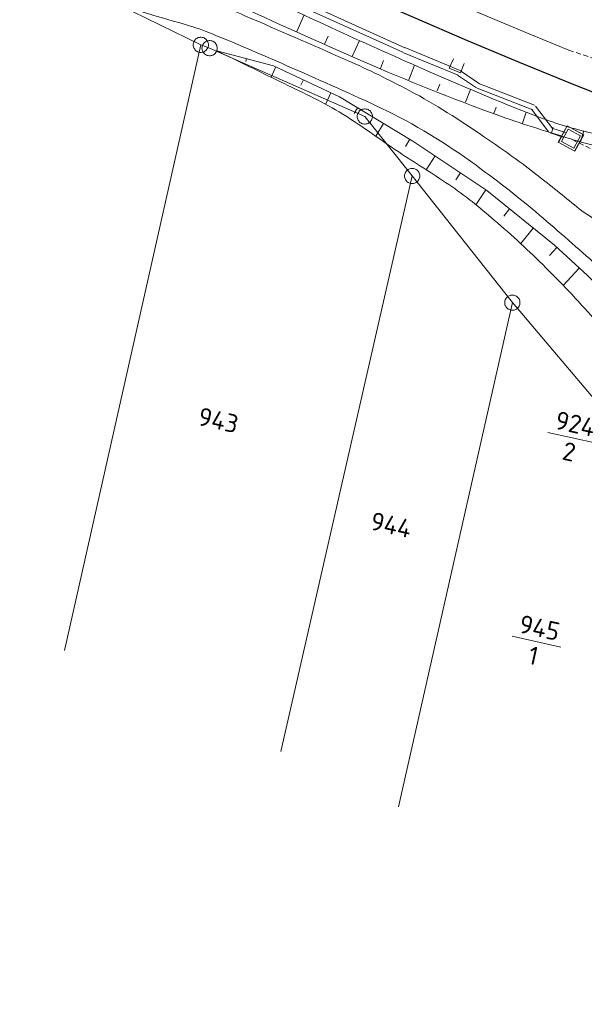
# Model space of a CAD drawing. Header units: metres. Extents: x 3425540 to 3446143, y 5432760 to 5444637.
# Tile 94 of 256: x 3436186 to 3436242, y 5439087 to 5439183. Entities that reach past the tile are written whole.
import ezdxf
from ezdxf.enums import TextEntityAlignment as Align

# ---------------------------------------------------------------- set-up
doc = ezdxf.new("R2010")
doc.units = ezdxf.units.M
doc.linetypes.add('DASHED', pattern=[0.75, 0.5, -0.25])
for name, color, linetype, lineweight in [('B_Bestand', 9, 'Continuous', 18), ('B_Böschung', 9, 'Continuous', 18), ('B_Flurgrenzen', 9, 'Continuous', 18), ('B_Gleisachse', 9, 'Continuous', 25), ('Bestand Kabeltröge', 9, 'Continuous', 18), ('Bestand_Neu_Strecke 3433', 9, 'Continuous', 18), ('Bestand_Neu_Strecke 3443', 9, 'Continuous', 18)]:
    doc.layers.add(name, color=color, linetype=linetype, lineweight=lineweight)
doc.styles.get("Standard").update_dxf_attribs({"font": 'isocpeur.ttf'})

msp = doc.modelspace()

# ---------------------------------------------------------------- linework, layer by layer
at = {"layer": 'B_Bestand'}
for p, q in [((3436238.979, 5439171.417), (3436239.864, 5439173.034)), ((3436238.982, 5439171.415), (3436239.867, 5439173.032)), ((3436238.986, 5439171.413), (3436239.871, 5439173.03)), ((3436239.297, 5439171.51), (3436239.957, 5439172.716)), ((3436239.86, 5439173.027), (3436241.477, 5439172.142)), ((3436239.862, 5439173.03), (3436241.478, 5439172.145)), ((3436239.864, 5439173.034), (3436241.48, 5439172.149)), ((3436239.957, 5439172.716), (3436241.162, 5439172.056)), ((3436241.162, 5439172.056), (3436240.503, 5439170.85)), ((3436241.473, 5439172.153), (3436240.589, 5439170.536)), ((3436241.477, 5439172.151), (3436240.592, 5439170.534)), ((3436241.48, 5439172.149), (3436240.596, 5439170.532)), ((3436240.596, 5439170.532), (3436238.979, 5439171.417)), ((3436240.597, 5439170.536), (3436238.981, 5439171.42)), ((3436240.599, 5439170.539), (3436238.983, 5439171.424)), ((3436240.503, 5439170.85), (3436239.297, 5439171.51))]:
    msp.add_line(p, q, dxfattribs=at)
msp.add_lwpolyline([(3436229.722, 5439179.178), (3436229.352, 5439178.248), (3436228.257, 5439178.71), (3436228.654, 5439179.631)], dxfattribs=at)
for points, knots in [([(3436241.291, 5439164.688), (3436239.995, 5439165.728), (3436238.698, 5439166.767), (3436237.402, 5439167.806), (3436235.418, 5439169.397), (3436233.322, 5439170.837), (3436231.217, 5439172.274), (3436228.849, 5439173.891), (3436226.43, 5439175.416), (3436223.887, 5439176.742), (3436221.929, 5439177.763), (3436219.948, 5439178.721), (3436217.931, 5439179.607), (3436214.69, 5439181.031), (3436211.451, 5439182.458), (3436208.195, 5439183.846), (3436205.677, 5439184.919), (3436203.157, 5439185.987), (3436200.636, 5439187.054), (3436197.704, 5439188.295), (3436194.743, 5439189.464), (3436191.816, 5439190.72), (3436188.614, 5439192.095), (3436185.523, 5439193.711), (3436182.424, 5439195.304), (3436178.124, 5439197.515), (3436173.808, 5439199.692), (3436169.597, 5439202.064), (3436166.711, 5439203.69), (3436163.829, 5439205.322), (3436160.946, 5439206.953), (3436156.095, 5439209.699), (3436151.242, 5439212.439), (3436146.4, 5439215.202), (3436141.854, 5439217.796), (3436137.499, 5439220.707), (3436133.114, 5439223.566), (3436128.659, 5439226.471), (3436124.222, 5439229.395), (3436119.827, 5439232.388), (3436116.631, 5439234.565), (3436113.467, 5439236.784), (3436110.321, 5439239.033), (3436107.388, 5439241.13), (3436104.48, 5439243.259), (3436101.616, 5439245.45), (3436098.497, 5439247.836), (3436095.421, 5439250.273), (3436092.375, 5439252.75), (3436088.187, 5439256.157), (3436084.031, 5439259.598), (3436079.891, 5439263.062), (3436075.611, 5439266.643), (3436071.364, 5439270.257), (3436067.177, 5439273.947), (3436064.014, 5439276.735), (3436060.948, 5439279.627), (3436057.9, 5439282.54), (3436052.759, 5439287.454), (3436047.654, 5439292.396), (3436042.701, 5439297.499), (3436039.37, 5439300.931), (3436036.081, 5439304.399), (3436032.851, 5439307.924), (3436029.673, 5439311.392), (3436026.516, 5439314.879), (3436023.343, 5439318.351), (3436020.609, 5439321.343), (3436017.8, 5439324.263), (3436015.097, 5439327.287), (3436011.271, 5439331.568), (3436007.895, 5439336.223), (3436004.445, 5439340.808), (3436001.244, 5439345.062), (3435998.067, 5439349.333), (3435994.858, 5439353.58), (3435991.046, 5439358.626), (3435987.214, 5439363.657), (3435983.404, 5439368.704), (3435980.049, 5439373.148), (3435976.746, 5439377.629), (3435973.439, 5439382.109), (3435970.154, 5439386.56), (3435966.986, 5439391.091), (3435963.818, 5439395.629), (3435961.929, 5439398.335), (3435960.092, 5439401.076), (3435958.455, 5439403.945), (3435956.267, 5439407.779), (3435954.248, 5439411.692), (3435952.271, 5439415.632), (3435950.149, 5439419.862), (3435948.154, 5439424.154), (3435945.97, 5439428.35), (3435945.118, 5439429.987), (3435944.267, 5439431.623), (3435943.415, 5439433.259)], [0, 0, 0, 0, 0.012174, 0.012174, 0.012174, 0.030809, 0.030809, 0.030809, 0.051775, 0.051775, 0.051775, 0.067917, 0.067917, 0.067917, 0.093851, 0.093851, 0.093851, 0.113906, 0.113906, 0.113906, 0.137234, 0.137234, 0.137234, 0.162759, 0.162759, 0.162759, 0.198171, 0.198171, 0.198171, 0.22244, 0.22244, 0.22244, 0.263281, 0.263281, 0.263281, 0.301624, 0.301624, 0.301624, 0.340577, 0.340577, 0.340577, 0.368904, 0.368904, 0.368904, 0.395316, 0.395316, 0.395316, 0.424078, 0.424078, 0.424078, 0.463625, 0.463625, 0.463625, 0.504502, 0.504502, 0.504502, 0.535386, 0.535386, 0.535386, 0.58747, 0.58747, 0.58747, 0.622498, 0.622498, 0.622498, 0.656962, 0.656962, 0.656962, 0.686659, 0.686659, 0.686659, 0.728698, 0.728698, 0.728698, 0.767702, 0.767702, 0.767702, 0.814037, 0.814037, 0.814037, 0.854831, 0.854831, 0.854831, 0.895359, 0.895359, 0.895359, 0.919526, 0.919526, 0.919526, 0.951819, 0.951819, 0.951819, 0.986484, 0.986484, 0.986484, 1, 1, 1, 1]), ([(3436252.509, 5439148.589), (3436251.555, 5439150.041), (3436250.6, 5439151.492), (3436249.646, 5439152.943), (3436248.013, 5439155.426), (3436245.343, 5439157.042), (3436243.118, 5439159.015), (3436241.254, 5439160.668), (3436239.395, 5439162.317), (3436237.506, 5439163.942), (3436235.547, 5439165.628), (3436233.52, 5439167.213), (3436231.435, 5439168.753), (3436228.501, 5439170.921), (3436225.44, 5439172.904), (3436222.158, 5439174.482), (3436219.242, 5439175.884), (3436216.299, 5439177.196), (3436213.339, 5439178.492), (3436210.485, 5439179.742), (3436207.628, 5439180.975), (3436204.749, 5439182.159), (3436202.036, 5439183.275), (3436199.067, 5439183.708), (3436196.388, 5439184.909), (3436192.613, 5439186.601), (3436188.903, 5439188.42), (3436185.198, 5439190.258), (3436178.801, 5439193.431), (3436172.408, 5439196.59), (3436166.071, 5439199.882), (3436158.784, 5439203.667), (3436151.668, 5439207.749), (3436144.654, 5439212.027), (3436136.854, 5439216.784), (3436129.166, 5439221.691), (3436121.662, 5439226.892), (3436118.396, 5439229.156), (3436115.157, 5439231.453), (3436111.927, 5439233.767), (3436108.083, 5439236.521), (3436104.23, 5439239.257), (3436100.473, 5439242.131), (3436097.229, 5439244.613), (3436094.099, 5439247.235), (3436090.997, 5439249.889), (3436086.408, 5439253.815), (3436081.828, 5439257.749), (3436077.253, 5439261.69), (3436072.966, 5439265.383), (3436068.681, 5439269.076), (3436064.424, 5439272.804), (3436060.684, 5439276.08), (3436057.115, 5439279.543), (3436053.543, 5439283.002), (3436049.463, 5439286.953), (3436045.417, 5439290.934), (3436041.436, 5439294.984), (3436037.763, 5439298.722), (3436034.12, 5439302.486), (3436030.556, 5439306.327), (3436027.246, 5439309.894), (3436023.977, 5439313.496), (3436020.706, 5439317.098), (3436017.779, 5439320.322), (3436014.861, 5439323.552), (3436012, 5439326.837), (3436009.693, 5439329.487), (3436007.503, 5439332.236), (3436005.386, 5439335.037), (3436001.867, 5439339.692), (3435998.37, 5439344.363), (3435994.849, 5439349.015), (3435990.917, 5439354.21), (3435986.984, 5439359.403), (3435983.052, 5439364.598), (3435979.689, 5439369.042), (3435976.342, 5439373.497), (3435972.994, 5439377.952), (3435968.195, 5439384.337), (3435963.34, 5439390.724), (3435959.365, 5439397.659), (3435955.911, 5439403.686), (3435952.602, 5439409.781), (3435949.286, 5439415.877), (3435946.996, 5439420.088), (3435944.705, 5439424.298), (3435942.415, 5439428.508)], [0, 0, 0, 0, 0.012229, 0.012229, 0.012229, 0.033152, 0.033152, 0.033152, 0.050678, 0.050678, 0.050678, 0.068857, 0.068857, 0.068857, 0.094445, 0.094445, 0.094445, 0.117181, 0.117181, 0.117181, 0.1391, 0.1391, 0.1391, 0.159756, 0.159756, 0.159756, 0.188863, 0.188863, 0.188863, 0.239112, 0.239112, 0.239112, 0.296893, 0.296893, 0.296893, 0.361146, 0.361146, 0.361146, 0.389115, 0.389115, 0.389115, 0.422399, 0.422399, 0.422399, 0.45114, 0.45114, 0.45114, 0.493653, 0.493653, 0.493653, 0.533487, 0.533487, 0.533487, 0.568485, 0.568485, 0.568485, 0.60846, 0.60846, 0.60846, 0.645346, 0.645346, 0.645346, 0.6796, 0.6796, 0.6796, 0.710257, 0.710257, 0.710257, 0.73498, 0.73498, 0.73498, 0.77606, 0.77606, 0.77606, 0.821928, 0.821928, 0.821928, 0.861163, 0.861163, 0.861163, 0.917394, 0.917394, 0.917394, 0.966255, 0.966255, 0.966255, 1, 1, 1, 1]), ([(3436224.851, 5439260.682), (3436226.914, 5439252.329), (3436228.976, 5439243.976), (3436231.039, 5439235.622), (3436234.47, 5439221.725), (3436238.14, 5439207.888), (3436241.734, 5439194.032), (3436243.103, 5439188.753), (3436244.474, 5439183.475), (3436245.845, 5439178.196), (3436246.325, 5439176.347), (3436246.819, 5439174.5), (3436247.29, 5439172.648), (3436247.566, 5439171.563), (3436247.811, 5439170.47), (3436248.071, 5439169.38), (3436248.562, 5439167.324), (3436249.079, 5439165.269), (3436249.557, 5439163.214), (3436249.597, 5439163.043), (3436249.405, 5439162.899), (3436249.292, 5439162.756), (3436249.213, 5439162.656), (3436249.136, 5439162.567), (3436249.046, 5439162.48), (3436248.913, 5439162.353), (3436248.775, 5439162.242), (3436248.617, 5439162.143), (3436248.307, 5439161.949), (3436247.977, 5439161.835), (3436247.636, 5439161.714), (3436247.261, 5439161.581), (3436246.836, 5439161.41), (3436246.472, 5439161.53), (3436245.591, 5439161.821), (3436244.745, 5439162.345), (3436243.958, 5439162.879), (3436243.069, 5439163.482), (3436242.18, 5439164.085), (3436241.291, 5439164.688)], [0, 0, 0, 0, 0.233977, 0.233977, 0.233977, 0.623231, 0.623231, 0.623231, 0.771532, 0.771532, 0.771532, 0.8235, 0.8235, 0.8235, 0.853956, 0.853956, 0.853956, 0.911448, 0.911448, 0.911448, 0.916244, 0.916244, 0.916244, 0.919595, 0.919595, 0.919595, 0.92454, 0.92454, 0.92454, 0.934245, 0.934245, 0.934245, 0.944927, 0.944927, 0.944927, 0.970789, 0.970789, 0.970789, 1, 1, 1, 1])]:
    msp.add_open_spline(points, degree=3, knots=knots, dxfattribs=at)
at = {"layer": 'B_Böschung'}
for p, q in [((3436213.239, 5439182.316), (3436213.975, 5439183.948)), ((3436215.974, 5439181.084), (3436216.332, 5439181.878)), ((3436218.709, 5439179.851), (3436219.422, 5439181.432)), ((3436208.288, 5439179.65), (3436208.213, 5439179.365)), ((3436221.476, 5439178.692), (3436221.786, 5439179.459)), ((3436211.173, 5439178.84), (3436210.717, 5439177.821)), ((3436224.262, 5439177.58), (3436224.833, 5439179.01)), ((3436213.888, 5439177.564), (3436213.644, 5439177.04)), ((3436227.049, 5439176.468), (3436227.317, 5439177.14)), ((3436229.835, 5439175.356), (3436230.341, 5439176.624)), ((3436216.604, 5439176.288), (3436216.064, 5439175.139)), ((3436219.219, 5439174.825), (3436218.879, 5439174.247)), ((3436232.621, 5439174.245), (3436232.868, 5439174.864)), ((3436235.465, 5439173.293), (3436235.831, 5439174.39)), ((3436221.788, 5439173.276), (3436221.028, 5439172.013)), ((3436238.317, 5439172.362), (3436238.48, 5439172.861)), ((3436224.357, 5439171.727), (3436223.932, 5439171.022)), ((3436241.182, 5439171.473), (3436241.493, 5439172.533)), ((3436226.859, 5439170.073), (3436225.965, 5439168.723)), ((3436229.352, 5439168.404), (3436228.907, 5439167.738)), ((3436231.846, 5439166.736), (3436230.866, 5439165.271)), ((3436234.186, 5439164.86), (3436233.621, 5439164.147)), ((3436236.52, 5439162.975), (3436235.29, 5439161.449)), ((3436238.84, 5439161.074), (3436238.103, 5439160.266)), ((3436241.042, 5439159.037), (3436239.464, 5439157.328))]:
    msp.add_line(p, q, dxfattribs=at)
msp.add_lwpolyline([(3436205.389, 5439180.42), (3436210.957, 5439178.941), (3436217.462, 5439175.885), (3436224.656, 5439171.547), (3436231.95, 5439166.666), (3436238.602, 5439161.294), (3436241.841, 5439158.298), (3436247.557, 5439152.728), (3436249.873, 5439150.066), (3436251.45, 5439147.157), (3436252.774, 5439141.307), (3436255.238, 5439132.286), (3436257.403, 5439124.264), (3436259.522, 5439116.08), (3436264.543, 5439096.442), (3436267.203, 5439086.593)], dxfattribs=at)
for points, knots in [([(3435946.017, 5439444.656), (3435947.258, 5439442.261), (3435948.498, 5439439.866), (3435949.739, 5439437.471), (3435951.301, 5439434.456), (3435952.853, 5439431.436), (3435954.41, 5439428.418), (3435956.882, 5439423.626), (3435959.243, 5439418.779), (3435961.724, 5439413.989), (3435964.44, 5439408.745), (3435967.613, 5439403.753), (3435970.865, 5439398.821), (3435974.351, 5439393.535), (3435977.87, 5439388.283), (3435981.508, 5439383.104), (3435984.15, 5439379.343), (3435986.796, 5439375.588), (3435989.486, 5439371.861), (3435991.017, 5439369.74), (3435992.562, 5439367.63), (3435994.121, 5439365.528), (3435998.2, 5439360.028), (3436002.334, 5439354.572), (3436006.551, 5439349.176), (3436011.453, 5439342.903), (3436016.476, 5439336.732), (3436021.522, 5439330.574), (3436024.245, 5439327.251), (3436026.984, 5439323.944), (3436029.794, 5439320.694), (3436032.401, 5439317.679), (3436035.081, 5439314.73), (3436037.772, 5439311.789), (3436040.953, 5439308.312), (3436044.155, 5439304.858), (3436047.428, 5439301.466), (3436051.898, 5439296.835), (3436056.464, 5439292.305), (3436061.099, 5439287.839), (3436064.859, 5439284.216), (3436068.654, 5439280.634), (3436072.483, 5439277.083), (3436075.642, 5439274.154), (3436078.821, 5439271.248), (3436082.053, 5439268.398), (3436086.61, 5439264.379), (3436091.241, 5439260.451), (3436095.918, 5439256.572), (3436099.549, 5439253.561), (3436103.219, 5439250.601), (3436106.894, 5439247.643), (3436110.946, 5439244.382), (3436114.991, 5439241.116), (3436119.203, 5439238.056), (3436124.541, 5439234.178), (3436130.097, 5439230.637), (3436135.623, 5439227.04), (3436141.572, 5439223.168), (3436147.507, 5439219.289), (3436153.575, 5439215.604), (3436160.857, 5439211.182), (3436168.3, 5439207.054), (3436175.78, 5439202.978), (3436180.547, 5439200.381), (3436185.325, 5439197.815), (3436190.18, 5439195.386), (3436198.919, 5439191.014), (3436207.731, 5439186.811), (3436216.601, 5439182.713), (3436219.62, 5439181.318), (3436222.657, 5439179.971), (3436225.699, 5439178.625), (3436229.364, 5439177.004), (3436233.046, 5439175.448), (3436236.792, 5439174.003), (3436238.49, 5439173.349), (3436240.228, 5439172.807), (3436241.997, 5439172.397), (3436242.982, 5439172.169), (3436243.967, 5439171.941), (3436244.952, 5439171.712)], [0, 0, 0, 0, 0.019513, 0.019513, 0.019513, 0.044078, 0.044078, 0.044078, 0.083087, 0.083087, 0.083087, 0.125792, 0.125792, 0.125792, 0.171564, 0.171564, 0.171564, 0.204808, 0.204808, 0.204808, 0.223733, 0.223733, 0.223733, 0.273264, 0.273264, 0.273264, 0.330844, 0.330844, 0.330844, 0.361916, 0.361916, 0.361916, 0.390748, 0.390748, 0.390748, 0.424833, 0.424833, 0.424833, 0.47138, 0.47138, 0.47138, 0.509147, 0.509147, 0.509147, 0.54031, 0.54031, 0.54031, 0.584255, 0.584255, 0.584255, 0.618374, 0.618374, 0.618374, 0.655997, 0.655997, 0.655997, 0.703678, 0.703678, 0.703678, 0.755005, 0.755005, 0.755005, 0.816602, 0.816602, 0.816602, 0.855857, 0.855857, 0.855857, 0.926519, 0.926519, 0.926519, 0.950571, 0.950571, 0.950571, 0.97955, 0.97955, 0.97955, 0.992685, 0.992685, 0.992685, 1, 1, 1, 1]), ([(3435944.37, 5439437.277), (3435945.442, 5439434.942), (3435946.515, 5439432.607), (3435947.587, 5439430.272), (3435950.35, 5439424.255), (3435953.909, 5439418.637), (3435957.149, 5439412.86), (3435958.861, 5439409.809), (3435960.545, 5439406.745), (3435962.344, 5439403.742), (3435965.021, 5439399.274), (3435967.913, 5439394.946), (3435970.783, 5439390.6), (3435972.251, 5439388.377), (3435973.712, 5439386.151), (3435975.249, 5439383.974), (3435978.017, 5439380.053), (3435980.861, 5439376.19), (3435983.745, 5439372.355), (3435988.087, 5439366.582), (3435992.436, 5439360.815), (3435996.832, 5439355.082), (3436002.71, 5439347.417), (3436008.637, 5439339.792), (3436014.562, 5439332.163), (3436017.056, 5439328.952), (3436019.587, 5439325.773), (3436022.145, 5439322.61), (3436026.658, 5439317.029), (3436031.48, 5439311.718), (3436036.417, 5439306.5), (3436042.47, 5439300.103), (3436048.643, 5439293.843), (3436055.117, 5439287.882), (3436059.202, 5439284.12), (3436063.33, 5439280.415), (3436067.482, 5439276.728), (3436076.581, 5439268.649), (3436085.745, 5439260.662), (3436094.977, 5439252.729), (3436100.452, 5439248.024), (3436105.997, 5439243.372), (3436112.015, 5439239.38), (3436118.682, 5439234.958), (3436125.53, 5439230.839), (3436132.236, 5439226.492), (3436137.731, 5439222.93), (3436143.162, 5439219.27), (3436148.677, 5439215.73), (3436155.575, 5439211.302), (3436162.731, 5439207.314), (3436169.963, 5439203.438), (3436182.057, 5439196.956), (3436194.362, 5439190.993), (3436206.809, 5439185.215), (3436215.41, 5439181.223), (3436224.035, 5439177.34), (3436232.952, 5439174.113), (3436235.259, 5439173.278), (3436237.599, 5439172.573), (3436239.939, 5439171.833), (3436240.634, 5439171.614), (3436241.327, 5439171.41), (3436242.035, 5439171.226), (3436242.469, 5439171.114), (3436242.929, 5439171.129), (3436243.372, 5439171.165), (3436243.66, 5439171.188), (3436243.964, 5439171.217), (3436244.223, 5439171.347), (3436244.466, 5439171.469), (3436244.709, 5439171.591), (3436244.952, 5439171.712)], [0, 0, 0, 0, 0.018715, 0.018715, 0.018715, 0.066943, 0.066943, 0.066943, 0.092421, 0.092421, 0.092421, 0.130339, 0.130339, 0.130339, 0.149739, 0.149739, 0.149739, 0.184685, 0.184685, 0.184685, 0.237298, 0.237298, 0.237298, 0.307648, 0.307648, 0.307648, 0.337259, 0.337259, 0.337259, 0.389512, 0.389512, 0.389512, 0.453578, 0.453578, 0.453578, 0.494007, 0.494007, 0.494007, 0.582612, 0.582612, 0.582612, 0.635161, 0.635161, 0.635161, 0.693378, 0.693378, 0.693378, 0.741085, 0.741085, 0.741085, 0.800762, 0.800762, 0.800762, 0.90056, 0.90056, 0.90056, 0.969517, 0.969517, 0.969517, 0.987361, 0.987361, 0.987361, 0.992658, 0.992658, 0.992658, 0.995908, 0.995908, 0.995908, 0.998021, 0.998021, 0.998021, 1, 1, 1, 1]), ([(3436205.389, 5439180.42), (3436207.474, 5439179.403), (3436209.56, 5439178.386), (3436211.645, 5439177.369), (3436213.586, 5439176.422), (3436215.555, 5439175.525), (3436217.41, 5439174.411), (3436219.433, 5439173.196), (3436221.308, 5439171.764), (3436223.274, 5439170.467), (3436224.909, 5439169.389), (3436226.573, 5439168.355), (3436228.202, 5439167.263), (3436229.778, 5439166.207), (3436231.241, 5439164.998), (3436232.686, 5439163.763), (3436234.44, 5439162.264), (3436236.126, 5439160.707), (3436237.762, 5439159.08), (3436239.514, 5439157.337), (3436241.202, 5439155.549), (3436242.815, 5439153.677), (3436243.763, 5439152.577), (3436244.645, 5439151.433), (3436245.525, 5439150.276), (3436246.07, 5439149.56), (3436246.573, 5439148.826), (3436247.053, 5439148.057), (3436247.556, 5439147.252), (3436247.993, 5439146.406), (3436248.236, 5439145.494), (3436248.792, 5439143.404), (3436249.118, 5439141.27), (3436249.666, 5439139.184), (3436250.14, 5439137.382), (3436250.61, 5439135.578), (3436251.091, 5439133.777), (3436251.829, 5439131.016), (3436252.573, 5439128.257), (3436253.308, 5439125.495), (3436254.053, 5439122.694), (3436254.78, 5439119.888), (3436255.523, 5439117.086), (3436256.478, 5439113.484), (3436257.477, 5439109.894), (3436258.43, 5439106.291), (3436259.032, 5439104.015), (3436259.597, 5439101.73), (3436260.202, 5439099.454), (3436261.171, 5439095.806), (3436262.141, 5439092.158), (3436263.11, 5439088.51)], [0, 0, 0, 0, 0.060451, 0.060451, 0.060451, 0.116727, 0.116727, 0.116727, 0.178104, 0.178104, 0.178104, 0.229154, 0.229154, 0.229154, 0.278557, 0.278557, 0.278557, 0.338539, 0.338539, 0.338539, 0.402788, 0.402788, 0.402788, 0.440556, 0.440556, 0.440556, 0.463956, 0.463956, 0.463956, 0.488472, 0.488472, 0.488472, 0.544665, 0.544665, 0.544665, 0.593229, 0.593229, 0.593229, 0.667691, 0.667691, 0.667691, 0.743215, 0.743215, 0.743215, 0.84031, 0.84031, 0.84031, 0.901652, 0.901652, 0.901652, 1, 1, 1, 1])]:
    msp.add_open_spline(points, degree=3, knots=knots, dxfattribs=at)
at = {"layer": 'B_Flurgrenzen'}
for p, q in [((3436173.369, 5439195.941), (3436203.796, 5439181.008)), ((3436203.796, 5439181.008), (3436190.384, 5439121.398)), ((3436203.796, 5439181.008), (3436204.662, 5439180.683)), ((3436204.662, 5439180.683), (3436219.942, 5439173.962)), ((3436219.942, 5439173.962), (3436224.601, 5439168.108)), ((3436224.601, 5439168.108), (3436211.674, 5439111.457)), ((3436224.601, 5439168.108), (3436234.462, 5439155.642)), ((3436234.462, 5439155.642), (3436223.269, 5439106.037)), ((3436234.462, 5439155.642), (3436248.951, 5439138.559)), ((3436237.949, 5439142.873), (3436242.748, 5439141.812)), ((3436234.444, 5439122.806), (3436239.226, 5439121.749))]:
    msp.add_line(p, q, dxfattribs=at)
for points in [[(3436204.546, 5439181.008), (3436204.54, 5439181.102), (3436204.522, 5439181.191), (3436204.493, 5439181.286), (3436204.452, 5439181.368), (3436204.398, 5439181.445), (3436204.339, 5439181.522), (3436204.274, 5439181.587), (3436204.198, 5439181.64), (3436204.115, 5439181.687), (3436204.026, 5439181.717), (3436203.938, 5439181.74), (3436203.843, 5439181.752), (3436203.749, 5439181.752), (3436203.654, 5439181.74), (3436203.566, 5439181.717), (3436203.477, 5439181.687), (3436203.394, 5439181.64), (3436203.318, 5439181.587), (3436203.253, 5439181.522), (3436203.194, 5439181.445), (3436203.14, 5439181.368), (3436203.099, 5439181.286), (3436203.07, 5439181.191), (3436203.052, 5439181.102), (3436203.046, 5439181.008), (3436203.052, 5439180.914), (3436203.07, 5439180.825), (3436203.099, 5439180.73), (3436203.14, 5439180.648), (3436203.194, 5439180.571), (3436203.253, 5439180.494), (3436203.318, 5439180.429), (3436203.394, 5439180.376), (3436203.477, 5439180.329), (3436203.566, 5439180.299), (3436203.654, 5439180.276), (3436203.749, 5439180.264), (3436203.843, 5439180.264), (3436203.938, 5439180.276), (3436204.026, 5439180.299), (3436204.115, 5439180.329), (3436204.198, 5439180.376), (3436204.274, 5439180.429), (3436204.339, 5439180.494), (3436204.398, 5439180.571), (3436204.452, 5439180.648), (3436204.493, 5439180.73), (3436204.522, 5439180.825), (3436204.54, 5439180.914), (3436204.546, 5439181.008)], [(3436205.412, 5439180.683), (3436205.406, 5439180.777), (3436205.388, 5439180.866), (3436205.359, 5439180.961), (3436205.318, 5439181.043), (3436205.264, 5439181.12), (3436205.205, 5439181.197), (3436205.14, 5439181.262), (3436205.064, 5439181.315), (3436204.981, 5439181.362), (3436204.892, 5439181.392), (3436204.804, 5439181.415), (3436204.709, 5439181.427), (3436204.615, 5439181.427), (3436204.52, 5439181.415), (3436204.432, 5439181.392), (3436204.343, 5439181.362), (3436204.26, 5439181.315), (3436204.184, 5439181.262), (3436204.119, 5439181.197), (3436204.06, 5439181.12), (3436204.006, 5439181.043), (3436203.965, 5439180.961), (3436203.936, 5439180.866), (3436203.918, 5439180.777), (3436203.912, 5439180.683), (3436203.918, 5439180.589), (3436203.936, 5439180.5), (3436203.965, 5439180.405), (3436204.006, 5439180.323), (3436204.06, 5439180.246), (3436204.119, 5439180.169), (3436204.184, 5439180.104), (3436204.26, 5439180.051), (3436204.343, 5439180.004), (3436204.432, 5439179.974), (3436204.52, 5439179.951), (3436204.615, 5439179.939), (3436204.709, 5439179.939), (3436204.804, 5439179.951), (3436204.892, 5439179.974), (3436204.981, 5439180.004), (3436205.064, 5439180.051), (3436205.14, 5439180.104), (3436205.205, 5439180.169), (3436205.264, 5439180.246), (3436205.318, 5439180.323), (3436205.359, 5439180.405), (3436205.388, 5439180.5), (3436205.406, 5439180.589), (3436205.412, 5439180.683)], [(3436220.692, 5439173.962), (3436220.686, 5439174.056), (3436220.668, 5439174.145), (3436220.639, 5439174.24), (3436220.598, 5439174.322), (3436220.544, 5439174.399), (3436220.485, 5439174.476), (3436220.42, 5439174.541), (3436220.344, 5439174.594), (3436220.261, 5439174.641), (3436220.172, 5439174.671), (3436220.084, 5439174.694), (3436219.989, 5439174.706), (3436219.895, 5439174.706), (3436219.8, 5439174.694), (3436219.712, 5439174.671), (3436219.623, 5439174.641), (3436219.54, 5439174.594), (3436219.464, 5439174.541), (3436219.399, 5439174.476), (3436219.34, 5439174.399), (3436219.286, 5439174.322), (3436219.245, 5439174.24), (3436219.216, 5439174.145), (3436219.198, 5439174.056), (3436219.192, 5439173.962), (3436219.198, 5439173.868), (3436219.216, 5439173.779), (3436219.245, 5439173.684), (3436219.286, 5439173.602), (3436219.34, 5439173.525), (3436219.399, 5439173.448), (3436219.464, 5439173.383), (3436219.54, 5439173.33), (3436219.623, 5439173.283), (3436219.712, 5439173.253), (3436219.8, 5439173.23), (3436219.895, 5439173.218), (3436219.989, 5439173.218), (3436220.084, 5439173.23), (3436220.172, 5439173.253), (3436220.261, 5439173.283), (3436220.344, 5439173.33), (3436220.42, 5439173.383), (3436220.485, 5439173.448), (3436220.544, 5439173.525), (3436220.598, 5439173.602), (3436220.639, 5439173.684), (3436220.668, 5439173.779), (3436220.686, 5439173.868), (3436220.692, 5439173.962)], [(3436225.351, 5439168.108), (3436225.345, 5439168.202), (3436225.327, 5439168.291), (3436225.298, 5439168.386), (3436225.257, 5439168.468), (3436225.203, 5439168.545), (3436225.144, 5439168.622), (3436225.079, 5439168.687), (3436225.003, 5439168.74), (3436224.92, 5439168.787), (3436224.831, 5439168.817), (3436224.743, 5439168.84), (3436224.648, 5439168.852), (3436224.554, 5439168.852), (3436224.459, 5439168.84), (3436224.371, 5439168.817), (3436224.282, 5439168.787), (3436224.199, 5439168.74), (3436224.123, 5439168.687), (3436224.058, 5439168.622), (3436223.999, 5439168.545), (3436223.945, 5439168.468), (3436223.904, 5439168.386), (3436223.875, 5439168.291), (3436223.857, 5439168.202), (3436223.851, 5439168.108), (3436223.857, 5439168.014), (3436223.875, 5439167.925), (3436223.904, 5439167.83), (3436223.945, 5439167.748), (3436223.999, 5439167.671), (3436224.058, 5439167.594), (3436224.123, 5439167.529), (3436224.199, 5439167.476), (3436224.282, 5439167.429), (3436224.371, 5439167.399), (3436224.459, 5439167.376), (3436224.554, 5439167.364), (3436224.648, 5439167.364), (3436224.743, 5439167.376), (3436224.831, 5439167.399), (3436224.92, 5439167.429), (3436225.003, 5439167.476), (3436225.079, 5439167.529), (3436225.144, 5439167.594), (3436225.203, 5439167.671), (3436225.257, 5439167.748), (3436225.298, 5439167.83), (3436225.327, 5439167.925), (3436225.345, 5439168.014), (3436225.351, 5439168.108)], [(3436235.212, 5439155.642), (3436235.206, 5439155.736), (3436235.188, 5439155.825), (3436235.159, 5439155.92), (3436235.118, 5439156.002), (3436235.064, 5439156.079), (3436235.005, 5439156.156), (3436234.94, 5439156.221), (3436234.864, 5439156.274), (3436234.781, 5439156.321), (3436234.692, 5439156.351), (3436234.604, 5439156.374), (3436234.509, 5439156.386), (3436234.415, 5439156.386), (3436234.32, 5439156.374), (3436234.232, 5439156.351), (3436234.143, 5439156.321), (3436234.06, 5439156.274), (3436233.984, 5439156.221), (3436233.919, 5439156.156), (3436233.86, 5439156.079), (3436233.806, 5439156.002), (3436233.765, 5439155.92), (3436233.736, 5439155.825), (3436233.718, 5439155.736), (3436233.712, 5439155.642), (3436233.718, 5439155.548), (3436233.736, 5439155.459), (3436233.765, 5439155.364), (3436233.806, 5439155.282), (3436233.86, 5439155.205), (3436233.919, 5439155.128), (3436233.984, 5439155.063), (3436234.06, 5439155.01), (3436234.143, 5439154.963), (3436234.232, 5439154.933), (3436234.32, 5439154.91), (3436234.415, 5439154.898), (3436234.509, 5439154.898), (3436234.604, 5439154.91), (3436234.692, 5439154.933), (3436234.781, 5439154.963), (3436234.864, 5439155.01), (3436234.94, 5439155.063), (3436235.005, 5439155.128), (3436235.064, 5439155.205), (3436235.118, 5439155.282), (3436235.159, 5439155.364), (3436235.188, 5439155.459), (3436235.206, 5439155.548), (3436235.212, 5439155.642)]]:
    msp.add_lwpolyline(points, dxfattribs=at)
at = {"layer": 'B_Gleisachse'}
msp.add_arc((3436444.766, 5439687.842), 550.005, 193.46994, 269.09501, dxfattribs=at)
at = {"layer": 'Bestand Kabeltröge'}
for p, q in [((3436211.777, 5439185.656), (3436223.671, 5439180.274)), ((3436211.983, 5439186.112), (3436223.877, 5439180.73)), ((3436223.87, 5439180.733), (3436229.308, 5439178.476)), ((3436223.678, 5439180.271), (3436229.116, 5439178.014)), ((3436229.072, 5439178.038), (3436230.938, 5439176.774)), ((3436229.352, 5439178.452), (3436231.218, 5439177.188)), ((3436230.987, 5439176.748), (3436236.462, 5439174.604)), ((3436231.169, 5439177.214), (3436236.644, 5439175.07)), ((3436236.353, 5439174.686), (3436238.054, 5439172.433)), ((3436236.753, 5439174.988), (3436238.454, 5439172.735)), ((3436238.333, 5439172.821), (3436239.685, 5439172.371)), ((3436238.175, 5439172.347), (3436239.527, 5439171.897))]:
    msp.add_line(p, q, dxfattribs=at)
at = {"layer": 'Bestand_Neu_Strecke 3433', "linetype": 'DASHED', "flags": 128}
for points in [[(3436240.019, 5439180.493), (3436258.389, 5439174.288)], [(3436240.342, 5439171.708), (3436260.958, 5439161.119)]]:
    msp.add_lwpolyline(points, dxfattribs=at)
at = {"layer": 'Bestand_Neu_Strecke 3443', "linetype": 'Continuous', "lineweight": 15}
msp.add_arc((3436444.766, 5439687.842), 547.105, 193.46994, 248.02281, dxfattribs=at)

# ---------------------------------------------------------------- texts
at = {"layer": 'B_Flurgrenzen'}
for s, p in [('943', (3436205.525, 5439144.073)), ('944', (3436222.531, 5439133.769))]:
    msp.add_text(s, height=1.8, rotation=347.53495, dxfattribs=at).set_placement(p, align=Align.MIDDLE)
for s, p in [('924', (3436240.457, 5439142.831)), ('945', (3436236.944, 5439122.767))]:
    msp.add_text(s, height=1.8, rotation=347.53495, dxfattribs=at).set_placement(p, align=Align.CENTER)
for s, p in [('2', (3436240.24, 5439141.854)), ('1', (3436236.727, 5439121.789))]:
    msp.add_text(s, height=1.8, rotation=347.53495, dxfattribs=at).set_placement(p, align=Align.TOP_CENTER)

doc.saveas('drawing.dxf')
